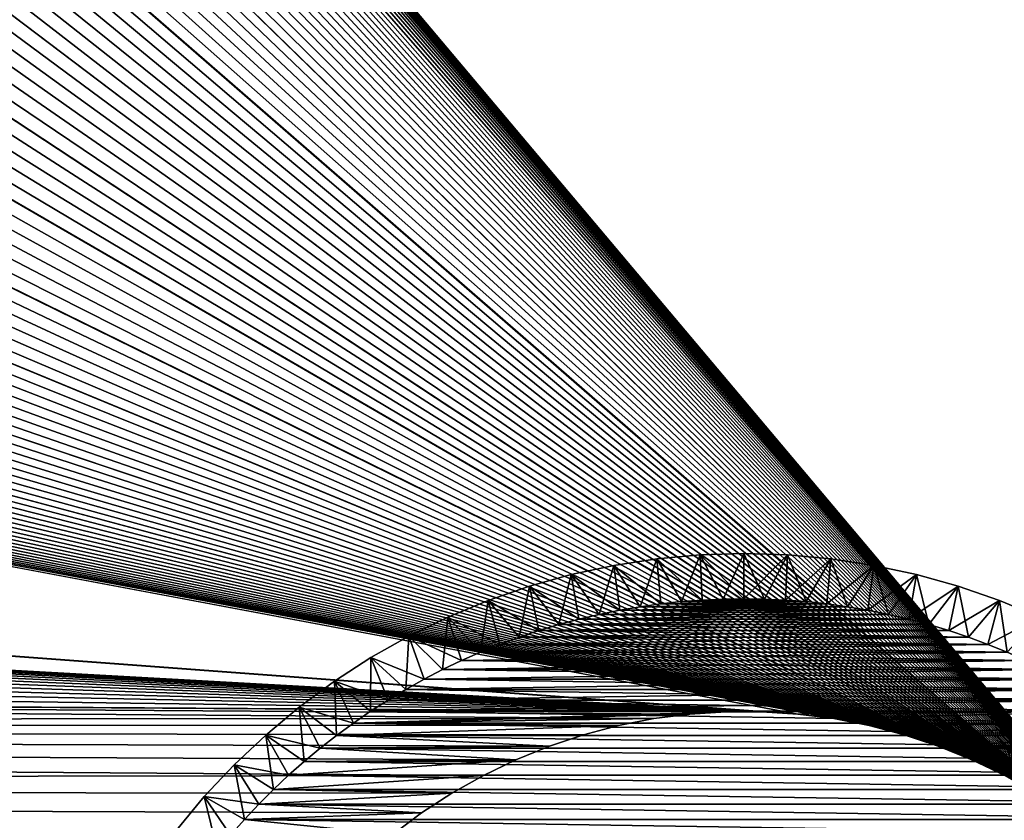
# Model space of a CAD drawing. Extents: x -260 to 260, y -882 to 882.
# Tile 217 of 234: x 184 to 206, y 610 to 628. Entities that reach past the tile are written whole.
import ezdxf

# ---------------------------------------------------------------- set-up
doc = ezdxf.new("R2010")
doc.units = 0
doc.header["$LTSCALE"] = 21.359881
for name, color, linetype in [('1', 7, 'CONTINUOUS'), ('11', 7, 'CONTINUOUS'), ('12', 7, 'CONTINUOUS'), ('13', 7, 'CONTINUOUS'), ('2', 7, 'CONTINUOUS'), ('5', 7, 'CONTINUOUS'), ('78', 7, 'CONTINUOUS'), ('80', 7, 'CONTINUOUS')]:
    doc.layers.add(name, color=color, linetype=linetype)

msp = doc.modelspace()

# ---------------------------------------------------------------- linework, layer by layer
at = {"layer": '1', "color": 7, "linetype": 'CONTINUOUS'}
for points in [[(253.525, 812.5), (-253.525, 0), (253.525, 0), (253.525, 812.5)], [(-253.525, 0), (253.525, 812.5), (116.582, 650.819), (-253.525, 0)]]:
    msp.add_3dface(points, dxfattribs=at)
at = {"layer": '11', "color": 7, "linetype": 'CONTINUOUS'}
for points in [[(197.699, 614.822, -20), (197.244, 614.745, -20), (202.301, 614.822, -20), (197.699, 614.822, -20)], [(202.301, 614.822, -20), (197.244, 614.745, -20), (202.756, 614.745, -20), (202.301, 614.822, -20)], [(198.157, 614.886, -20), (197.699, 614.822, -20), (201.843, 614.886, -20), (198.157, 614.886, -20)], [(201.843, 614.886, -20), (197.699, 614.822, -20), (202.301, 614.822, -20), (201.843, 614.886, -20)], [(198.616, 614.936, -20), (198.157, 614.886, -20), (201.384, 614.936, -20), (198.616, 614.936, -20)], [(201.384, 614.936, -20), (198.157, 614.886, -20), (201.843, 614.886, -20), (201.384, 614.936, -20)], [(199.077, 614.972, -20), (198.616, 614.936, -20), (200.923, 614.972, -20), (199.077, 614.972, -20)], [(200.923, 614.972, -20), (198.616, 614.936, -20), (201.384, 614.936, -20), (200.923, 614.972, -20)], [(199.538, 614.993, -20), (199.077, 614.972, -20), (200.462, 614.993, -20), (199.538, 614.993, -20)], [(200.462, 614.993, -20), (199.077, 614.972, -20), (200.923, 614.972, -20), (200.462, 614.993, -20)], [(200, 615, -20), (199.538, 614.993, -20), (200.462, 614.993, -20), (200, 615, -20)], [(196.791, 614.653, -20), (196.341, 614.547, -20), (203.209, 614.653, -20), (196.791, 614.653, -20)], [(203.209, 614.653, -20), (196.341, 614.547, -20), (203.659, 614.547, -20), (203.209, 614.653, -20)], [(197.244, 614.745, -20), (196.791, 614.653, -20), (202.756, 614.745, -20), (197.244, 614.745, -20)], [(202.756, 614.745, -20), (196.791, 614.653, -20), (203.209, 614.653, -20), (202.756, 614.745, -20)], [(195.895, 614.427, -20), (195.453, 614.294, -20), (204.105, 614.427, -20), (195.895, 614.427, -20)], [(204.105, 614.427, -20), (195.453, 614.294, -20), (204.547, 614.294, -20), (204.105, 614.427, -20)], [(196.341, 614.547, -20), (195.895, 614.427, -20), (203.659, 614.547, -20), (196.341, 614.547, -20)], [(203.659, 614.547, -20), (195.895, 614.427, -20), (204.105, 614.427, -20), (203.659, 614.547, -20)], [(195.015, 614.147, -20), (194.581, 613.987, -20), (204.985, 614.147, -20), (195.015, 614.147, -20)], [(204.985, 614.147, -20), (194.581, 613.987, -20), (205.419, 613.987, -20), (204.985, 614.147, -20)], [(195.453, 614.294, -20), (195.015, 614.147, -20), (204.547, 614.294, -20), (195.453, 614.294, -20)], [(204.547, 614.294, -20), (195.015, 614.147, -20), (204.985, 614.147, -20), (204.547, 614.294, -20)], [(194.581, 613.987, -20), (194.153, 613.814, -20), (205.419, 613.987, -20), (194.581, 613.987, -20)], [(205.419, 613.987, -20), (194.153, 613.814, -20), (205.847, 613.814, -20), (205.419, 613.987, -20)], [(194.153, 613.814, -20), (193.731, 613.627, -20), (205.847, 613.814, -20), (194.153, 613.814, -20)], [(205.847, 613.814, -20), (193.731, 613.627, -20), (206.269, 613.627, -20), (205.847, 613.814, -20)], [(193.731, 613.627, -20), (193.314, 613.427, -20), (206.269, 613.627, -20), (193.731, 613.627, -20)], [(206.269, 613.627, -20), (193.314, 613.427, -20), (206.686, 613.427, -20), (206.269, 613.627, -20)], [(193.314, 613.427, -20), (192.904, 613.215, -20), (206.686, 613.427, -20), (193.314, 613.427, -20)], [(206.686, 613.427, -20), (192.904, 613.215, -20), (207.096, 613.215, -20), (206.686, 613.427, -20)], [(192.904, 613.215, -20), (192.5, 612.99, -20), (207.096, 613.215, -20), (192.904, 613.215, -20)], [(207.096, 613.215, -20), (192.5, 612.99, -20), (207.5, 612.99, -20), (207.096, 613.215, -20)], [(192.5, 612.99, -20), (192.104, 612.753, -20), (207.5, 612.99, -20), (192.5, 612.99, -20)], [(207.5, 612.99, -20), (192.104, 612.753, -20), (207.896, 612.753, -20), (207.5, 612.99, -20)], [(192.104, 612.753, -20), (191.715, 612.504, -20), (207.896, 612.753, -20), (192.104, 612.753, -20)], [(207.896, 612.753, -20), (191.715, 612.504, -20), (208.285, 612.504, -20), (207.896, 612.753, -20)], [(191.333, 612.243, -20), (199.599, 612.494, -20), (191.715, 612.504, -20), (191.333, 612.243, -20)], [(198.8, 612.442, -20), (199.599, 612.494, -20), (191.333, 612.243, -20), (198.8, 612.442, -20)], [(198.005, 612.34, -20), (198.8, 612.442, -20), (191.333, 612.243, -20), (198.005, 612.34, -20)], [(208.285, 612.504, -20), (191.715, 612.504, -20), (200.401, 612.494, -20), (208.285, 612.504, -20)], [(199.599, 612.494, -20), (200.401, 612.494, -20), (191.715, 612.504, -20), (199.599, 612.494, -20)], [(200.401, 612.494, -20), (201.2, 612.442, -20), (208.285, 612.504, -20), (200.401, 612.494, -20)], [(201.2, 612.442, -20), (201.995, 612.34, -20), (208.285, 612.504, -20), (201.2, 612.442, -20)], [(208.285, 612.504, -20), (201.995, 612.34, -20), (208.667, 612.243, -20), (208.285, 612.504, -20)], [(190.96, 611.97, -20), (197.218, 612.187, -20), (191.333, 612.243, -20), (190.96, 611.97, -20)], [(196.443, 611.983, -20), (197.218, 612.187, -20), (190.96, 611.97, -20), (196.443, 611.983, -20)], [(197.218, 612.187, -20), (198.005, 612.34, -20), (191.333, 612.243, -20), (197.218, 612.187, -20)], [(201.995, 612.34, -20), (202.782, 612.187, -20), (208.667, 612.243, -20), (201.995, 612.34, -20)], [(202.782, 612.187, -20), (203.557, 611.983, -20), (208.667, 612.243, -20), (202.782, 612.187, -20)], [(208.667, 612.243, -20), (203.557, 611.983, -20), (209.04, 611.97, -20), (208.667, 612.243, -20)], [(190.596, 611.686, -20), (195.683, 611.731, -20), (190.96, 611.97, -20), (190.596, 611.686, -20)], [(195.683, 611.731, -20), (196.443, 611.983, -20), (190.96, 611.97, -20), (195.683, 611.731, -20)], [(203.557, 611.983, -20), (204.317, 611.731, -20), (209.04, 611.97, -20), (203.557, 611.983, -20)], [(209.04, 611.97, -20), (204.317, 611.731, -20), (209.404, 611.686, -20), (209.04, 611.97, -20)], [(194.94, 611.43, -20), (195.683, 611.731, -20), (190.596, 611.686, -20), (194.94, 611.43, -20)], [(204.317, 611.731, -20), (205.06, 611.43, -20), (209.404, 611.686, -20), (204.317, 611.731, -20)], [(190.241, 611.391, -20), (194.94, 611.43, -20), (190.596, 611.686, -20), (190.241, 611.391, -20)], [(209.404, 611.686, -20), (205.06, 611.43, -20), (209.759, 611.391, -20), (209.404, 611.686, -20)], [(194.218, 611.082, -20), (194.94, 611.43, -20), (189.895, 611.085, -20), (194.218, 611.082, -20)], [(189.895, 611.085, -20), (194.94, 611.43, -20), (190.241, 611.391, -20), (189.895, 611.085, -20)], [(205.06, 611.43, -20), (205.782, 611.083, -20), (209.759, 611.391, -20), (205.06, 611.43, -20)], [(189.558, 610.769, -20), (194.218, 611.082, -20), (189.895, 611.085, -20), (189.558, 610.769, -20)], [(193.52, 610.689, -20), (194.218, 611.082, -20), (189.558, 610.769, -20), (193.52, 610.689, -20)], [(189.231, 610.442, -20), (193.52, 610.689, -20), (189.558, 610.769, -20), (189.231, 610.442, -20)], [(192.848, 610.252, -20), (193.52, 610.689, -20), (189.231, 610.442, -20), (192.848, 610.252, -20)], [(188.915, 610.105, -20), (192.848, 610.252, -20), (189.231, 610.442, -20), (188.915, 610.105, -20)], [(192.206, 609.773, -20), (192.848, 610.252, -20), (188.915, 610.105, -20), (192.206, 609.773, -20)], [(188.609, 609.759, -20), (192.206, 609.773, -20), (188.915, 610.105, -20), (188.609, 609.759, -20)]]:
    msp.add_3dface(points, dxfattribs=at)
at = {"layer": '12', "color": 7, "linetype": 'CONTINUOUS'}
for points in [[(197.699, 614.822, -70), (202.756, 614.745, -70), (197.244, 614.745, -70), (197.699, 614.822, -70)], [(198.157, 614.886, -70), (202.301, 614.822, -70), (197.699, 614.822, -70), (198.157, 614.886, -70)], [(202.301, 614.822, -70), (202.756, 614.745, -70), (197.699, 614.822, -70), (202.301, 614.822, -70)], [(198.616, 614.936, -70), (201.843, 614.886, -70), (198.157, 614.886, -70), (198.616, 614.936, -70)], [(201.843, 614.886, -70), (202.301, 614.822, -70), (198.157, 614.886, -70), (201.843, 614.886, -70)], [(199.077, 614.972, -70), (201.384, 614.936, -70), (198.616, 614.936, -70), (199.077, 614.972, -70)], [(201.384, 614.936, -70), (201.843, 614.886, -70), (198.616, 614.936, -70), (201.384, 614.936, -70)], [(199.538, 614.993, -70), (200.923, 614.972, -70), (199.077, 614.972, -70), (199.538, 614.993, -70)], [(200.923, 614.972, -70), (201.384, 614.936, -70), (199.077, 614.972, -70), (200.923, 614.972, -70)], [(200, 615, -70), (200.462, 614.993, -70), (199.538, 614.993, -70), (200, 615, -70)], [(200.462, 614.993, -70), (200.923, 614.972, -70), (199.538, 614.993, -70), (200.462, 614.993, -70)], [(196.791, 614.653, -70), (203.659, 614.547, -70), (196.341, 614.547, -70), (196.791, 614.653, -70)], [(197.244, 614.745, -70), (203.209, 614.653, -70), (196.791, 614.653, -70), (197.244, 614.745, -70)], [(203.209, 614.653, -70), (203.659, 614.547, -70), (196.791, 614.653, -70), (203.209, 614.653, -70)], [(202.756, 614.745, -70), (203.209, 614.653, -70), (197.244, 614.745, -70), (202.756, 614.745, -70)], [(195.895, 614.427, -70), (204.547, 614.294, -70), (195.453, 614.294, -70), (195.895, 614.427, -70)], [(196.341, 614.547, -70), (204.105, 614.427, -70), (195.895, 614.427, -70), (196.341, 614.547, -70)], [(204.105, 614.427, -70), (204.547, 614.294, -70), (195.895, 614.427, -70), (204.105, 614.427, -70)], [(203.659, 614.547, -70), (204.105, 614.427, -70), (196.341, 614.547, -70), (203.659, 614.547, -70)], [(195.015, 614.147, -70), (205.419, 613.987, -70), (194.581, 613.987, -70), (195.015, 614.147, -70)], [(195.453, 614.294, -70), (204.985, 614.147, -70), (195.015, 614.147, -70), (195.453, 614.294, -70)], [(204.985, 614.147, -70), (205.419, 613.987, -70), (195.015, 614.147, -70), (204.985, 614.147, -70)], [(204.547, 614.294, -70), (204.985, 614.147, -70), (195.453, 614.294, -70), (204.547, 614.294, -70)], [(194.581, 613.987, -70), (205.847, 613.814, -70), (194.153, 613.814, -70), (194.581, 613.987, -70)], [(205.419, 613.987, -70), (205.847, 613.814, -70), (194.581, 613.987, -70), (205.419, 613.987, -70)], [(194.153, 613.814, -70), (206.269, 613.627, -70), (193.731, 613.627, -70), (194.153, 613.814, -70)], [(205.847, 613.814, -70), (206.269, 613.627, -70), (194.153, 613.814, -70), (205.847, 613.814, -70)], [(193.731, 613.627, -70), (206.686, 613.427, -70), (193.314, 613.427, -70), (193.731, 613.627, -70)], [(206.269, 613.627, -70), (206.686, 613.427, -70), (193.731, 613.627, -70), (206.269, 613.627, -70)], [(193.314, 613.427, -70), (207.096, 613.215, -70), (192.904, 613.215, -70), (193.314, 613.427, -70)], [(206.686, 613.427, -70), (207.096, 613.215, -70), (193.314, 613.427, -70), (206.686, 613.427, -70)], [(192.904, 613.215, -70), (207.5, 612.99, -70), (192.5, 612.99, -70), (192.904, 613.215, -70)], [(207.096, 613.215, -70), (207.5, 612.99, -70), (192.904, 613.215, -70), (207.096, 613.215, -70)], [(192.5, 612.99, -70), (207.896, 612.753, -70), (192.104, 612.753, -70), (192.5, 612.99, -70)], [(207.5, 612.99, -70), (207.896, 612.753, -70), (192.5, 612.99, -70), (207.5, 612.99, -70)], [(192.104, 612.753, -70), (208.285, 612.504, -70), (191.715, 612.504, -70), (192.104, 612.753, -70)], [(207.896, 612.753, -70), (208.285, 612.504, -70), (192.104, 612.753, -70), (207.896, 612.753, -70)], [(191.715, 612.504, -70), (208.667, 612.243, -70), (191.333, 612.243, -70), (191.715, 612.504, -70)], [(208.285, 612.504, -70), (208.667, 612.243, -70), (191.715, 612.504, -70), (208.285, 612.504, -70)], [(191.333, 612.243, -70), (209.04, 611.97, -70), (190.96, 611.97, -70), (191.333, 612.243, -70)], [(208.667, 612.243, -70), (209.04, 611.97, -70), (191.333, 612.243, -70), (208.667, 612.243, -70)], [(190.96, 611.97, -70), (209.404, 611.686, -70), (190.596, 611.686, -70), (190.96, 611.97, -70)], [(209.04, 611.97, -70), (209.404, 611.686, -70), (190.96, 611.97, -70), (209.04, 611.97, -70)], [(190.596, 611.686, -70), (209.759, 611.391, -70), (190.241, 611.391, -70), (190.596, 611.686, -70)], [(209.404, 611.686, -70), (209.759, 611.391, -70), (190.596, 611.686, -70), (209.404, 611.686, -70)], [(190.241, 611.391, -70), (210.105, 611.085, -70), (189.895, 611.085, -70), (190.241, 611.391, -70)], [(209.759, 611.391, -70), (210.105, 611.085, -70), (190.241, 611.391, -70), (209.759, 611.391, -70)], [(189.895, 611.085, -70), (210.442, 610.769, -70), (189.558, 610.769, -70), (189.895, 611.085, -70)], [(210.105, 611.085, -70), (210.442, 610.769, -70), (189.895, 611.085, -70), (210.105, 611.085, -70)], [(189.558, 610.769, -70), (210.769, 610.442, -70), (189.231, 610.442, -70), (189.558, 610.769, -70)], [(210.442, 610.769, -70), (210.769, 610.442, -70), (189.558, 610.769, -70), (210.442, 610.769, -70)], [(189.231, 610.442, -70), (211.085, 610.105, -70), (188.915, 610.105, -70), (189.231, 610.442, -70)], [(210.769, 610.442, -70), (211.085, 610.105, -70), (189.231, 610.442, -70), (210.769, 610.442, -70)], [(188.915, 610.105, -70), (211.391, 609.759, -70), (188.609, 609.759, -70), (188.915, 610.105, -70)], [(211.085, 610.105, -70), (211.391, 609.759, -70), (188.915, 610.105, -70), (211.085, 610.105, -70)]]:
    msp.add_3dface(points, dxfattribs=at)
at = {"layer": '13', "color": 7, "linetype": 'CONTINUOUS'}
for points in [[(197.116, 615.738, -21), (198.071, 615.883, -21), (197.116, 615.738, -69), (197.116, 615.738, -21)], [(197.116, 615.738, -69), (198.071, 615.883, -21), (198.071, 615.883, -69), (197.116, 615.738, -69)], [(198.071, 615.883, -21), (199.034, 615.971, -21), (198.071, 615.883, -69), (198.071, 615.883, -21)], [(198.071, 615.883, -69), (199.034, 615.971, -21), (199.034, 615.971, -69), (198.071, 615.883, -69)], [(199.034, 615.971, -21), (200, 616, -21), (199.034, 615.971, -69), (199.034, 615.971, -21)], [(199.034, 615.971, -69), (200, 616, -21), (200, 616, -69), (199.034, 615.971, -69)], [(200, 616, -21), (200.966, 615.971, -21), (200, 616, -69), (200, 616, -21)], [(200, 616, -69), (200.966, 615.971, -21), (200.966, 615.971, -69), (200, 616, -69)], [(200.966, 615.971, -21), (201.929, 615.883, -21), (200.966, 615.971, -69), (200.966, 615.971, -21)], [(200.966, 615.971, -69), (201.929, 615.883, -21), (201.929, 615.883, -69), (200.966, 615.971, -69)], [(201.929, 615.883, -21), (202.884, 615.738, -21), (201.929, 615.883, -69), (201.929, 615.883, -21)], [(201.929, 615.883, -69), (202.884, 615.738, -21), (202.884, 615.738, -69), (201.929, 615.883, -69)], [(196.171, 615.535, -21), (197.116, 615.738, -21), (196.171, 615.535, -69), (196.171, 615.535, -21)], [(196.171, 615.535, -69), (197.116, 615.738, -21), (197.116, 615.738, -69), (196.171, 615.535, -69)], [(202.884, 615.738, -21), (203.829, 615.535, -21), (202.884, 615.738, -69), (202.884, 615.738, -21)], [(202.884, 615.738, -69), (203.829, 615.535, -21), (203.829, 615.535, -69), (202.884, 615.738, -69)], [(195.24, 615.276, -21), (196.171, 615.535, -21), (195.24, 615.276, -69), (195.24, 615.276, -21)], [(195.24, 615.276, -69), (196.171, 615.535, -21), (196.171, 615.535, -69), (195.24, 615.276, -69)], [(203.829, 615.535, -21), (204.76, 615.276, -21), (203.829, 615.535, -69), (203.829, 615.535, -21)], [(203.829, 615.535, -69), (204.76, 615.276, -21), (204.76, 615.276, -69), (203.829, 615.535, -69)], [(194.326, 614.96, -21), (195.24, 615.276, -21), (194.326, 614.96, -69), (194.326, 614.96, -21)], [(194.326, 614.96, -69), (195.24, 615.276, -21), (195.24, 615.276, -69), (194.326, 614.96, -69)], [(204.76, 615.276, -21), (205.674, 614.96, -21), (204.76, 615.276, -69), (204.76, 615.276, -21)], [(204.76, 615.276, -69), (205.674, 614.96, -21), (205.674, 614.96, -69), (204.76, 615.276, -69)], [(193.433, 614.59, -21), (194.326, 614.96, -21), (193.433, 614.59, -69), (193.433, 614.59, -21)], [(193.433, 614.59, -69), (194.326, 614.96, -21), (194.326, 614.96, -69), (193.433, 614.59, -69)], [(205.674, 614.96, -21), (206.567, 614.59, -21), (205.674, 614.96, -69), (205.674, 614.96, -21)], [(205.674, 614.96, -69), (206.567, 614.59, -21), (206.567, 614.59, -69), (205.674, 614.96, -69)], [(192.564, 614.167, -21), (193.433, 614.59, -21), (192.564, 614.167, -69), (192.564, 614.167, -21)], [(192.564, 614.167, -69), (193.433, 614.59, -21), (193.433, 614.59, -69), (192.564, 614.167, -69)], [(191.723, 613.693, -21), (192.564, 614.167, -21), (191.723, 613.693, -69), (191.723, 613.693, -21)], [(191.723, 613.693, -69), (192.564, 614.167, -21), (192.564, 614.167, -69), (191.723, 613.693, -69)], [(190.911, 613.168, -21), (191.723, 613.693, -21), (190.911, 613.168, -69), (190.911, 613.168, -21)], [(190.911, 613.168, -69), (191.723, 613.693, -21), (191.723, 613.693, -69), (190.911, 613.168, -69)], [(190.132, 612.595, -21), (190.911, 613.168, -21), (190.132, 612.595, -69), (190.132, 612.595, -21)], [(190.132, 612.595, -69), (190.911, 613.168, -21), (190.911, 613.168, -69), (190.132, 612.595, -69)], [(189.39, 611.976, -21), (190.132, 612.595, -21), (189.39, 611.976, -69), (189.39, 611.976, -21)], [(189.39, 611.976, -69), (190.132, 612.595, -21), (190.132, 612.595, -69), (189.39, 611.976, -69)], [(188.686, 611.314, -21), (189.39, 611.976, -21), (188.686, 611.314, -69), (188.686, 611.314, -21)], [(188.686, 611.314, -69), (189.39, 611.976, -21), (189.39, 611.976, -69), (188.686, 611.314, -69)], [(188.024, 610.61, -21), (188.686, 611.314, -21), (188.024, 610.61, -69), (188.024, 610.61, -21)], [(188.024, 610.61, -69), (188.686, 611.314, -21), (188.686, 611.314, -69), (188.024, 610.61, -69)], [(187.405, 609.868, -21), (188.024, 610.61, -21), (187.405, 609.868, -69), (187.405, 609.868, -21)], [(187.405, 609.868, -69), (188.024, 610.61, -21), (188.024, 610.61, -69), (187.405, 609.868, -69)]]:
    msp.add_3dface(points, dxfattribs=at)
at = {"layer": '2', "color": 7, "linetype": 'CONTINUOUS'}
for points in [[(111.799, 724.066, -9), (260.487, 812.5, -9), (209.518, 608.103, -9), (111.799, 724.066, -9)], [(112.553, 723.142, -9), (111.799, 724.066, -9), (209.518, 608.103, -9), (112.553, 723.142, -9)], [(113.286, 722.201, -9), (112.553, 723.142, -9), (209.518, 608.103, -9), (113.286, 722.201, -9)], [(113.997, 721.245, -9), (113.286, 722.201, -9), (209.518, 608.103, -9), (113.997, 721.245, -9)], [(114.687, 720.272, -9), (113.997, 721.245, -9), (209.518, 608.103, -9), (114.687, 720.272, -9)], [(115.356, 719.284, -9), (114.687, 720.272, -9), (209.518, 608.103, -9), (115.356, 719.284, -9)], [(116.001, 718.281, -9), (115.356, 719.284, -9), (209.518, 608.103, -9), (116.001, 718.281, -9)], [(116.625, 717.264, -9), (116.001, 718.281, -9), (209.518, 608.103, -9), (116.625, 717.264, -9)], [(117.225, 716.234, -9), (116.625, 717.264, -9), (209.518, 608.103, -9), (117.225, 716.234, -9)], [(117.802, 715.19, -9), (117.225, 716.234, -9), (209.518, 608.103, -9), (117.802, 715.19, -9)], [(118.355, 714.134, -9), (117.802, 715.19, -9), (209.518, 608.103, -9), (118.355, 714.134, -9)], [(118.884, 713.065, -9), (118.355, 714.134, -9), (209.518, 608.103, -9), (118.884, 713.065, -9)], [(119.39, 711.985, -9), (118.884, 713.065, -9), (209.518, 608.103, -9), (119.39, 711.985, -9)], [(119.871, 710.893, -9), (119.39, 711.985, -9), (209.518, 608.103, -9), (119.871, 710.893, -9)], [(120.327, 709.792, -9), (119.871, 710.893, -9), (209.518, 608.103, -9), (120.327, 709.792, -9)], [(120.759, 708.68, -9), (120.327, 709.792, -9), (209.518, 608.103, -9), (120.759, 708.68, -9)], [(121.165, 707.559, -9), (120.759, 708.68, -9), (209.518, 608.103, -9), (121.165, 707.559, -9)], [(121.547, 706.429, -9), (121.165, 707.559, -9), (209.518, 608.103, -9), (121.547, 706.429, -9)], [(121.902, 705.29, -9), (121.547, 706.429, -9), (209.518, 608.103, -9), (121.902, 705.29, -9)], [(122.232, 704.144, -9), (121.902, 705.29, -9), (208.979, 608.696, -9), (122.232, 704.144, -9)], [(208.979, 608.696, -9), (121.902, 705.29, -9), (209.518, 608.103, -9), (208.979, 608.696, -9)], [(122.537, 702.991, -9), (122.232, 704.144, -9), (208.979, 608.696, -9), (122.537, 702.991, -9)], [(122.815, 701.832, -9), (122.537, 702.991, -9), (208.979, 608.696, -9), (122.815, 701.832, -9)], [(123.068, 700.666, -9), (122.815, 701.832, -9), (208.979, 608.696, -9), (123.068, 700.666, -9)], [(123.294, 699.495, -9), (123.068, 700.666, -9), (208.979, 608.696, -9), (123.294, 699.495, -9)], [(123.493, 698.319, -9), (123.294, 699.495, -9), (208.979, 608.696, -9), (123.493, 698.319, -9)], [(123.667, 697.139, -9), (123.493, 698.319, -9), (208.979, 608.696, -9), (123.667, 697.139, -9)], [(123.814, 695.956, -9), (123.667, 697.139, -9), (208.979, 608.696, -9), (123.814, 695.956, -9)], [(123.934, 694.769, -9), (123.814, 695.956, -9), (208.979, 608.696, -9), (123.934, 694.769, -9)], [(124.027, 693.58, -9), (123.934, 694.769, -9), (208.979, 608.696, -9), (124.027, 693.58, -9)], [(124.094, 692.389, -9), (124.027, 693.58, -9), (208.979, 608.696, -9), (124.094, 692.389, -9)], [(124.134, 691.198, -9), (124.094, 692.389, -9), (208.979, 608.696, -9), (124.134, 691.198, -9)], [(124.148, 690.005, -9), (124.134, 691.198, -9), (208.404, 609.253, -9), (124.148, 690.005, -9)], [(208.404, 609.253, -9), (124.134, 691.198, -9), (208.979, 608.696, -9), (208.404, 609.253, -9)], [(124.134, 688.812, -9), (124.148, 690.005, -9), (208.404, 609.253, -9), (124.134, 688.812, -9)], [(124.094, 687.621, -9), (124.134, 688.812, -9), (208.404, 609.253, -9), (124.094, 687.621, -9)], [(124.027, 686.43, -9), (124.094, 687.621, -9), (208.404, 609.253, -9), (124.027, 686.43, -9)], [(123.934, 685.241, -9), (124.027, 686.43, -9), (208.404, 609.253, -9), (123.934, 685.241, -9)], [(123.814, 684.054, -9), (123.934, 685.241, -9), (208.404, 609.253, -9), (123.814, 684.054, -9)], [(123.667, 682.871, -9), (123.814, 684.054, -9), (208.404, 609.253, -9), (123.667, 682.871, -9)], [(123.493, 681.691, -9), (123.667, 682.871, -9), (207.794, 609.773, -9), (123.493, 681.691, -9)], [(208.404, 609.253, -9), (207.794, 609.773, -9), (123.667, 682.871, -9), (208.404, 609.253, -9)], [(123.294, 680.515, -9), (123.493, 681.691, -9), (207.794, 609.773, -9), (123.294, 680.515, -9)], [(123.068, 679.344, -9), (123.294, 680.515, -9), (207.794, 609.773, -9), (123.068, 679.344, -9)], [(122.815, 678.178, -9), (123.068, 679.344, -9), (207.794, 609.773, -9), (122.815, 678.178, -9)], [(122.537, 677.019, -9), (122.815, 678.178, -9), (207.794, 609.773, -9), (122.537, 677.019, -9)], [(122.232, 675.866, -9), (122.537, 677.019, -9), (207.794, 609.773, -9), (122.232, 675.866, -9)], [(121.902, 674.72, -9), (122.232, 675.866, -9), (207.794, 609.773, -9), (121.902, 674.72, -9)], [(121.547, 673.581, -9), (121.902, 674.72, -9), (207.152, 610.252, -9), (121.547, 673.581, -9)], [(207.152, 610.252, -9), (121.902, 674.72, -9), (207.794, 609.773, -9), (207.152, 610.252, -9)], [(121.165, 672.451, -9), (121.547, 673.581, -9), (207.152, 610.252, -9), (121.165, 672.451, -9)], [(120.759, 671.33, -9), (121.165, 672.451, -9), (207.152, 610.252, -9), (120.759, 671.33, -9)], [(120.327, 670.218, -9), (120.759, 671.33, -9), (207.152, 610.252, -9), (120.327, 670.218, -9)], [(119.871, 669.117, -9), (120.327, 670.218, -9), (207.152, 610.252, -9), (119.871, 669.117, -9)], [(119.39, 668.025, -9), (119.871, 669.117, -9), (207.152, 610.252, -9), (119.39, 668.025, -9)], [(118.885, 666.945, -9), (119.39, 668.025, -9), (206.48, 610.689, -9), (118.885, 666.945, -9)], [(206.48, 610.689, -9), (119.39, 668.025, -9), (207.152, 610.252, -9), (206.48, 610.689, -9)], [(118.355, 665.876, -9), (118.885, 666.945, -9), (206.48, 610.689, -9), (118.355, 665.876, -9)], [(117.802, 664.82, -9), (118.355, 665.876, -9), (206.48, 610.689, -9), (117.802, 664.82, -9)], [(117.225, 663.776, -9), (117.802, 664.82, -9), (206.48, 610.689, -9), (117.225, 663.776, -9)], [(116.625, 662.745, -9), (117.225, 663.776, -9), (206.48, 610.689, -9), (116.625, 662.745, -9)], [(116.001, 661.728, -9), (116.625, 662.745, -9), (205.782, 611.083, -9), (116.001, 661.728, -9)], [(206.48, 610.689, -9), (205.782, 611.083, -9), (116.625, 662.745, -9), (206.48, 610.689, -9)], [(115.356, 660.726, -9), (116.001, 661.728, -9), (205.782, 611.083, -9), (115.356, 660.726, -9)], [(114.688, 659.738, -9), (115.356, 660.726, -9), (205.782, 611.083, -9), (114.688, 659.738, -9)], [(113.997, 658.765, -9), (114.688, 659.738, -9), (205.782, 611.083, -9), (113.997, 658.765, -9)], [(113.286, 657.809, -9), (113.997, 658.765, -9), (205.782, 611.083, -9), (113.286, 657.809, -9)], [(112.553, 656.868, -9), (113.286, 657.809, -9), (205.782, 611.083, -9), (112.553, 656.868, -9)], [(111.799, 655.944, -9), (112.553, 656.868, -9), (205.06, 611.43, -9), (111.799, 655.944, -9)], [(205.06, 611.43, -9), (112.553, 656.868, -9), (205.782, 611.083, -9), (205.06, 611.43, -9)], [(111.024, 655.037, -9), (111.799, 655.944, -9), (205.06, 611.43, -9), (111.024, 655.037, -9)], [(110.229, 654.148, -9), (111.024, 655.037, -9), (205.06, 611.43, -9), (110.229, 654.148, -9)], [(109.415, 653.277, -9), (110.229, 654.148, -9), (205.06, 611.43, -9), (109.415, 653.277, -9)], [(108.581, 652.424, -9), (109.415, 653.277, -9), (205.06, 611.43, -9), (108.581, 652.424, -9)], [(107.728, 651.59, -9), (108.581, 652.424, -9), (205.06, 611.43, -9), (107.728, 651.59, -9)], [(106.857, 650.776, -9), (107.728, 651.59, -9), (204.317, 611.731, -9), (106.857, 650.776, -9)], [(204.317, 611.731, -9), (107.728, 651.59, -9), (205.06, 611.43, -9), (204.317, 611.731, -9)], [(105.968, 649.981, -9), (106.857, 650.776, -9), (204.317, 611.731, -9), (105.968, 649.981, -9)], [(105.061, 649.206, -9), (105.968, 649.981, -9), (204.317, 611.731, -9), (105.061, 649.206, -9)], [(104.137, 648.452, -9), (105.061, 649.206, -9), (204.317, 611.731, -9), (104.137, 648.452, -9)], [(103.196, 647.719, -9), (104.137, 648.452, -9), (204.317, 611.731, -9), (103.196, 647.719, -9)], [(102.239, 647.007, -9), (103.196, 647.719, -9), (204.317, 611.731, -9), (102.239, 647.007, -9)], [(101.267, 646.317, -9), (102.239, 647.007, -9), (204.317, 611.731, -9), (101.267, 646.317, -9)], [(100.279, 645.649, -9), (101.267, 646.317, -9), (203.557, 611.983, -9), (100.279, 645.649, -9)], [(203.557, 611.983, -9), (101.267, 646.317, -9), (204.317, 611.731, -9), (203.557, 611.983, -9)], [(99.276, 645.003, -9), (100.279, 645.649, -9), (203.557, 611.983, -9), (99.276, 645.003, -9)], [(98.259, 644.38, -9), (99.276, 645.003, -9), (203.557, 611.983, -9), (98.259, 644.38, -9)], [(97.229, 643.78, -9), (98.259, 644.38, -9), (203.557, 611.983, -9), (97.229, 643.78, -9)], [(96.185, 643.203, -9), (97.229, 643.78, -9), (203.557, 611.983, -9), (96.185, 643.203, -9)], [(95.129, 642.65, -9), (96.185, 643.203, -9), (203.557, 611.983, -9), (95.129, 642.65, -9)], [(94.06, 642.121, -9), (95.129, 642.65, -9), (203.557, 611.983, -9), (94.06, 642.121, -9)], [(92.98, 641.615, -9), (94.06, 642.121, -9), (203.557, 611.983, -9), (92.98, 641.615, -9)], [(91.888, 641.134, -9), (92.98, 641.615, -9), (202.782, 612.187, -9), (91.888, 641.134, -9)], [(202.782, 612.187, -9), (92.98, 641.615, -9), (203.557, 611.983, -9), (202.782, 612.187, -9)], [(90.786, 640.678, -9), (91.888, 641.134, -9), (202.782, 612.187, -9), (90.786, 640.678, -9)], [(89.675, 640.246, -9), (90.786, 640.678, -9), (202.782, 612.187, -9), (89.675, 640.246, -9)], [(88.553, 639.84, -9), (89.675, 640.246, -9), (202.782, 612.187, -9), (88.553, 639.84, -9)], [(87.423, 639.458, -9), (88.553, 639.84, -9), (202.782, 612.187, -9), (87.423, 639.458, -9)], [(86.285, 639.103, -9), (87.423, 639.458, -9), (202.782, 612.187, -9), (86.285, 639.103, -9)], [(85.139, 638.772, -9), (86.285, 639.103, -9), (202.782, 612.187, -9), (85.139, 638.772, -9)], [(83.986, 638.468, -9), (85.139, 638.772, -9), (202.782, 612.187, -9), (83.986, 638.468, -9)], [(82.826, 638.19, -9), (83.986, 638.468, -9), (202.782, 612.187, -9), (82.826, 638.19, -9)], [(81.661, 637.937, -9), (82.826, 638.19, -9), (202.782, 612.187, -9), (81.661, 637.937, -9)], [(80.49, 637.711, -9), (81.661, 637.937, -9), (202.782, 612.187, -9), (80.49, 637.711, -9)], [(79.314, 637.512, -9), (80.49, 637.711, -9), (202.782, 612.187, -9), (79.314, 637.512, -9)], [(76.951, 637.191, -9), (78.134, 637.338, -9), (202.782, 612.187, -9), (76.951, 637.191, -9)], [(78.134, 637.338, -9), (79.314, 637.512, -9), (202.782, 612.187, -9), (78.134, 637.338, -9)], [(75.764, 637.071, -9), (76.951, 637.191, -9), (201.995, 612.34, -9), (75.764, 637.071, -9)], [(202.782, 612.187, -9), (201.995, 612.34, -9), (76.951, 637.191, -9), (202.782, 612.187, -9)], [(71, 636.857, -9), (72.193, 636.871, -9), (201.995, 612.34, -9), (71, 636.857, -9)], [(72.193, 636.871, -9), (73.384, 636.911, -9), (201.995, 612.34, -9), (72.193, 636.871, -9)], [(73.384, 636.911, -9), (74.575, 636.978, -9), (201.995, 612.34, -9), (73.384, 636.911, -9)], [(74.575, 636.978, -9), (75.764, 637.071, -9), (201.995, 612.34, -9), (74.575, 636.978, -9)], [(-129, 636.857, -9), (71, 636.857, -9), (201.2, 612.442, -9), (-129, 636.857, -9)], [(200.401, 612.494, -9), (-129, 636.857, -9), (201.2, 612.442, -9), (200.401, 612.494, -9)], [(-129, 636.857, -9), (200.401, 612.494, -9), (3.127, 623.39, -9), (-129, 636.857, -9)], [(201.2, 612.442, -9), (71, 636.857, -9), (201.995, 612.34, -9), (201.2, 612.442, -9)], [(3.127, 623.39, -9), (200.401, 612.494, -9), (5.204, 623.195, -9), (3.127, 623.39, -9)], [(5.204, 623.195, -9), (200.401, 612.494, -9), (7.27, 622.902, -9), (5.204, 623.195, -9)], [(7.27, 622.902, -9), (200.401, 612.494, -9), (9.32, 622.513, -9), (7.27, 622.902, -9)], [(9.32, 622.513, -9), (200.401, 612.494, -9), (11.35, 622.028, -9), (9.32, 622.513, -9)], [(11.35, 622.028, -9), (200.401, 612.494, -9), (13.354, 621.449, -9), (11.35, 622.028, -9)], [(13.354, 621.449, -9), (200.401, 612.494, -9), (15.329, 620.777, -9), (13.354, 621.449, -9)], [(15.329, 620.777, -9), (200.401, 612.494, -9), (17.27, 620.012, -9), (15.329, 620.777, -9)], [(17.27, 620.012, -9), (200.401, 612.494, -9), (19.173, 619.158, -9), (17.27, 620.012, -9)], [(19.173, 619.158, -9), (200.401, 612.494, -9), (21.035, 618.215, -9), (19.173, 619.158, -9)], [(21.035, 618.215, -9), (200.401, 612.494, -9), (22.85, 617.186, -9), (21.035, 618.215, -9)], [(22.85, 617.186, -9), (200.401, 612.494, -9), (24.614, 616.073, -9), (22.85, 617.186, -9)], [(24.614, 616.073, -9), (200.401, 612.494, -9), (26.325, 614.878, -9), (24.614, 616.073, -9)], [(26.325, 614.878, -9), (200.401, 612.494, -9), (27.978, 613.605, -9), (26.325, 614.878, -9)], [(198.8, 612.442, -9), (198.005, 612.34, -9), (27.978, 613.605, -9), (198.8, 612.442, -9)], [(27.978, 613.605, -9), (198.005, 612.34, -9), (29.569, 612.255, -9), (27.978, 613.605, -9)], [(199.599, 612.494, -9), (198.8, 612.442, -9), (27.978, 613.605, -9), (199.599, 612.494, -9)], [(200.401, 612.494, -9), (199.599, 612.494, -9), (27.978, 613.605, -9), (200.401, 612.494, -9)], [(198.005, 612.34, -9), (197.218, 612.187, -9), (29.569, 612.255, -9), (198.005, 612.34, -9)], [(194.94, 611.43, -9), (194.218, 611.082, -9), (29.569, 612.255, -9), (194.94, 611.43, -9)], [(29.569, 612.255, -9), (194.218, 611.082, -9), (31.095, 610.833, -9), (29.569, 612.255, -9)], [(195.683, 611.731, -9), (194.94, 611.43, -9), (29.569, 612.255, -9), (195.683, 611.731, -9)], [(196.443, 611.983, -9), (195.683, 611.731, -9), (29.569, 612.255, -9), (196.443, 611.983, -9)], [(197.218, 612.187, -9), (196.443, 611.983, -9), (29.569, 612.255, -9), (197.218, 612.187, -9)], [(194.218, 611.082, -9), (193.52, 610.689, -9), (31.095, 610.833, -9), (194.218, 611.082, -9)], [(192.848, 610.252, -9), (192.206, 609.773, -9), (31.095, 610.833, -9), (192.848, 610.252, -9)], [(31.095, 610.833, -9), (192.206, 609.773, -9), (32.553, 609.34, -9), (31.095, 610.833, -9)], [(193.52, 610.689, -9), (192.848, 610.252, -9), (31.095, 610.833, -9), (193.52, 610.689, -9)]]:
    msp.add_3dface(points, dxfattribs=at)
at = {"layer": '5', "color": 7, "linetype": 'CONTINUOUS'}
for points in [[(198.005, 612.34, -9), (198.8, 612.442, -9), (198.005, 612.34, -20), (198.005, 612.34, -9)], [(198.005, 612.34, -20), (198.8, 612.442, -9), (198.8, 612.442, -20), (198.005, 612.34, -20)], [(198.8, 612.442, -9), (199.599, 612.494, -9), (198.8, 612.442, -20), (198.8, 612.442, -9)], [(198.8, 612.442, -20), (199.599, 612.494, -9), (199.599, 612.494, -20), (198.8, 612.442, -20)], [(199.599, 612.494, -9), (200.401, 612.494, -9), (199.599, 612.494, -20), (199.599, 612.494, -9)], [(199.599, 612.494, -20), (200.401, 612.494, -9), (200.401, 612.494, -20), (199.599, 612.494, -20)], [(200.401, 612.494, -9), (201.2, 612.442, -9), (200.401, 612.494, -20), (200.401, 612.494, -9)], [(200.401, 612.494, -20), (201.2, 612.442, -9), (201.2, 612.442, -20), (200.401, 612.494, -20)], [(201.2, 612.442, -9), (201.995, 612.34, -9), (201.2, 612.442, -20), (201.2, 612.442, -9)], [(201.2, 612.442, -20), (201.995, 612.34, -9), (201.995, 612.34, -20), (201.2, 612.442, -20)], [(196.443, 611.983, -9), (197.218, 612.187, -9), (196.443, 611.983, -20), (196.443, 611.983, -9)], [(196.443, 611.983, -20), (197.218, 612.187, -9), (197.218, 612.187, -20), (196.443, 611.983, -20)], [(197.218, 612.187, -9), (198.005, 612.34, -9), (197.218, 612.187, -20), (197.218, 612.187, -9)], [(197.218, 612.187, -20), (198.005, 612.34, -9), (198.005, 612.34, -20), (197.218, 612.187, -20)], [(201.995, 612.34, -9), (202.782, 612.187, -9), (201.995, 612.34, -20), (201.995, 612.34, -9)], [(201.995, 612.34, -20), (202.782, 612.187, -9), (202.782, 612.187, -20), (201.995, 612.34, -20)], [(202.782, 612.187, -9), (203.557, 611.983, -9), (202.782, 612.187, -20), (202.782, 612.187, -9)], [(202.782, 612.187, -20), (203.557, 611.983, -9), (203.557, 611.983, -20), (202.782, 612.187, -20)], [(195.683, 611.731, -9), (196.443, 611.983, -9), (195.683, 611.731, -20), (195.683, 611.731, -9)], [(195.683, 611.731, -20), (196.443, 611.983, -9), (196.443, 611.983, -20), (195.683, 611.731, -20)], [(203.557, 611.983, -9), (204.317, 611.731, -9), (203.557, 611.983, -20), (203.557, 611.983, -9)], [(203.557, 611.983, -20), (204.317, 611.731, -9), (204.317, 611.731, -20), (203.557, 611.983, -20)], [(194.94, 611.43, -9), (195.683, 611.731, -9), (194.94, 611.43, -20), (194.94, 611.43, -9)], [(194.94, 611.43, -20), (195.683, 611.731, -9), (195.683, 611.731, -20), (194.94, 611.43, -20)], [(204.317, 611.731, -9), (205.06, 611.43, -9), (204.317, 611.731, -20), (204.317, 611.731, -9)], [(204.317, 611.731, -20), (205.06, 611.43, -9), (205.06, 611.43, -20), (204.317, 611.731, -20)], [(194.218, 611.082, -9), (194.94, 611.43, -9), (194.218, 611.082, -20), (194.218, 611.082, -9)], [(194.218, 611.082, -20), (194.94, 611.43, -9), (194.94, 611.43, -20), (194.218, 611.082, -20)], [(205.06, 611.43, -9), (205.782, 611.083, -9), (205.06, 611.43, -20), (205.06, 611.43, -9)], [(205.06, 611.43, -20), (205.782, 611.083, -9), (205.782, 611.083, -20), (205.06, 611.43, -20)], [(193.52, 610.689, -9), (194.218, 611.082, -9), (193.52, 610.689, -20), (193.52, 610.689, -9)], [(193.52, 610.689, -20), (194.218, 611.082, -9), (194.218, 611.082, -20), (193.52, 610.689, -20)], [(205.782, 611.083, -9), (206.48, 610.689, -9), (205.782, 611.083, -20), (205.782, 611.083, -9)], [(192.848, 610.252, -9), (193.52, 610.689, -9), (192.848, 610.252, -20), (192.848, 610.252, -9)], [(192.848, 610.252, -20), (193.52, 610.689, -9), (193.52, 610.689, -20), (192.848, 610.252, -20)], [(192.206, 609.773, -9), (192.848, 610.252, -9), (192.206, 609.773, -20), (192.206, 609.773, -9)], [(192.206, 609.773, -20), (192.848, 610.252, -9), (192.848, 610.252, -20), (192.206, 609.773, -20)]]:
    msp.add_3dface(points, dxfattribs=at)
at = {"layer": '78', "color": 7, "linetype": 'CONTINUOUS'}
for points in [[(198.157, 614.886, -20), (198.071, 615.883, -21), (197.116, 615.738, -21), (198.157, 614.886, -20)], [(199.077, 614.972, -20), (199.034, 615.971, -21), (198.071, 615.883, -21), (199.077, 614.972, -20)], [(198.157, 614.886, -20), (198.616, 614.936, -20), (198.071, 615.883, -21), (198.157, 614.886, -20)], [(198.616, 614.936, -20), (199.077, 614.972, -20), (198.071, 615.883, -21), (198.616, 614.936, -20)], [(200, 615, -20), (200, 616, -21), (199.034, 615.971, -21), (200, 615, -20)], [(199.077, 614.972, -20), (199.538, 614.993, -20), (199.034, 615.971, -21), (199.077, 614.972, -20)], [(199.538, 614.993, -20), (200, 615, -20), (199.034, 615.971, -21), (199.538, 614.993, -20)], [(200, 615, -20), (200.462, 614.993, -20), (200, 616, -21), (200, 615, -20)], [(200.462, 614.993, -20), (200.966, 615.971, -21), (200, 616, -21), (200.462, 614.993, -20)], [(200.462, 614.993, -20), (200.923, 614.972, -20), (200.966, 615.971, -21), (200.462, 614.993, -20)], [(200.923, 614.972, -20), (201.384, 614.936, -20), (200.966, 615.971, -21), (200.923, 614.972, -20)], [(201.384, 614.936, -20), (201.929, 615.883, -21), (200.966, 615.971, -21), (201.384, 614.936, -20)], [(201.384, 614.936, -20), (201.843, 614.886, -20), (201.929, 615.883, -21), (201.384, 614.936, -20)], [(201.843, 614.886, -20), (202.301, 614.822, -20), (201.929, 615.883, -21), (201.843, 614.886, -20)], [(202.301, 614.822, -20), (202.884, 615.738, -21), (201.929, 615.883, -21), (202.301, 614.822, -20)], [(197.244, 614.745, -20), (197.116, 615.738, -21), (196.171, 615.535, -21), (197.244, 614.745, -20)], [(197.244, 614.745, -20), (197.699, 614.822, -20), (197.116, 615.738, -21), (197.244, 614.745, -20)], [(197.699, 614.822, -20), (198.157, 614.886, -20), (197.116, 615.738, -21), (197.699, 614.822, -20)], [(202.301, 614.822, -20), (202.756, 614.745, -20), (202.884, 615.738, -21), (202.301, 614.822, -20)], [(202.756, 614.745, -20), (203.209, 614.653, -20), (202.884, 615.738, -21), (202.756, 614.745, -20)], [(203.209, 614.653, -20), (203.829, 615.535, -21), (202.884, 615.738, -21), (203.209, 614.653, -20)], [(196.341, 614.547, -20), (196.171, 615.535, -21), (195.24, 615.276, -21), (196.341, 614.547, -20)], [(196.341, 614.547, -20), (196.791, 614.653, -20), (196.171, 615.535, -21), (196.341, 614.547, -20)], [(196.791, 614.653, -20), (197.244, 614.745, -20), (196.171, 615.535, -21), (196.791, 614.653, -20)], [(203.209, 614.653, -20), (203.659, 614.547, -20), (203.829, 615.535, -21), (203.209, 614.653, -20)], [(203.659, 614.547, -20), (204.105, 614.427, -20), (203.829, 615.535, -21), (203.659, 614.547, -20)], [(204.105, 614.427, -20), (204.76, 615.276, -21), (203.829, 615.535, -21), (204.105, 614.427, -20)], [(195.453, 614.294, -20), (195.24, 615.276, -21), (194.326, 614.96, -21), (195.453, 614.294, -20)], [(195.453, 614.294, -20), (195.895, 614.427, -20), (195.24, 615.276, -21), (195.453, 614.294, -20)], [(195.895, 614.427, -20), (196.341, 614.547, -20), (195.24, 615.276, -21), (195.895, 614.427, -20)], [(204.105, 614.427, -20), (204.547, 614.294, -20), (204.76, 615.276, -21), (204.105, 614.427, -20)], [(204.547, 614.294, -20), (204.985, 614.147, -20), (204.76, 615.276, -21), (204.547, 614.294, -20)], [(204.985, 614.147, -20), (205.674, 614.96, -21), (204.76, 615.276, -21), (204.985, 614.147, -20)], [(194.581, 613.987, -20), (194.326, 614.96, -21), (193.433, 614.59, -21), (194.581, 613.987, -20)], [(194.581, 613.987, -20), (195.015, 614.147, -20), (194.326, 614.96, -21), (194.581, 613.987, -20)], [(195.015, 614.147, -20), (195.453, 614.294, -20), (194.326, 614.96, -21), (195.015, 614.147, -20)], [(204.985, 614.147, -20), (205.419, 613.987, -20), (205.674, 614.96, -21), (204.985, 614.147, -20)], [(205.419, 613.987, -20), (205.847, 613.814, -20), (205.674, 614.96, -21), (205.419, 613.987, -20)], [(205.847, 613.814, -20), (206.567, 614.59, -21), (205.674, 614.96, -21), (205.847, 613.814, -20)], [(193.731, 613.627, -20), (193.433, 614.59, -21), (192.564, 614.167, -21), (193.731, 613.627, -20)], [(193.731, 613.627, -20), (194.153, 613.814, -20), (193.433, 614.59, -21), (193.731, 613.627, -20)], [(194.153, 613.814, -20), (194.581, 613.987, -20), (193.433, 614.59, -21), (194.153, 613.814, -20)], [(192.904, 613.215, -20), (192.564, 614.167, -21), (191.723, 613.693, -21), (192.904, 613.215, -20)], [(192.904, 613.215, -20), (193.314, 613.427, -20), (192.564, 614.167, -21), (192.904, 613.215, -20)], [(193.314, 613.427, -20), (193.731, 613.627, -20), (192.564, 614.167, -21), (193.314, 613.427, -20)], [(192.104, 612.753, -20), (191.723, 613.693, -21), (190.911, 613.168, -21), (192.104, 612.753, -20)], [(192.104, 612.753, -20), (192.5, 612.99, -20), (191.723, 613.693, -21), (192.104, 612.753, -20)], [(192.5, 612.99, -20), (192.904, 613.215, -20), (191.723, 613.693, -21), (192.5, 612.99, -20)], [(191.333, 612.243, -20), (190.911, 613.168, -21), (190.132, 612.595, -21), (191.333, 612.243, -20)], [(191.333, 612.243, -20), (191.715, 612.504, -20), (190.911, 613.168, -21), (191.333, 612.243, -20)], [(191.715, 612.504, -20), (192.104, 612.753, -20), (190.911, 613.168, -21), (191.715, 612.504, -20)], [(190.596, 611.686, -20), (190.132, 612.595, -21), (189.39, 611.976, -21), (190.596, 611.686, -20)], [(190.596, 611.686, -20), (190.96, 611.97, -20), (190.132, 612.595, -21), (190.596, 611.686, -20)], [(190.96, 611.97, -20), (191.333, 612.243, -20), (190.132, 612.595, -21), (190.96, 611.97, -20)], [(189.895, 611.085, -20), (189.39, 611.976, -21), (188.686, 611.314, -21), (189.895, 611.085, -20)], [(189.895, 611.085, -20), (190.241, 611.391, -20), (189.39, 611.976, -21), (189.895, 611.085, -20)], [(190.241, 611.391, -20), (190.596, 611.686, -20), (189.39, 611.976, -21), (190.241, 611.391, -20)], [(189.231, 610.442, -20), (188.686, 611.314, -21), (188.024, 610.61, -21), (189.231, 610.442, -20)], [(189.231, 610.442, -20), (189.558, 610.769, -20), (188.686, 611.314, -21), (189.231, 610.442, -20)], [(189.558, 610.769, -20), (189.895, 611.085, -20), (188.686, 611.314, -21), (189.558, 610.769, -20)], [(188.609, 609.759, -20), (188.024, 610.61, -21), (187.405, 609.868, -21), (188.609, 609.759, -20)], [(188.609, 609.759, -20), (188.915, 610.105, -20), (188.024, 610.61, -21), (188.609, 609.759, -20)], [(188.915, 610.105, -20), (189.231, 610.442, -20), (188.024, 610.61, -21), (188.915, 610.105, -20)]]:
    msp.add_3dface(points, dxfattribs=at)
at = {"layer": '80', "color": 7, "linetype": 'CONTINUOUS'}
for points in [[(197.699, 614.822, -70), (197.116, 615.738, -69), (198.071, 615.883, -69), (197.699, 614.822, -70)], [(198.157, 614.886, -70), (197.699, 614.822, -70), (198.071, 615.883, -69), (198.157, 614.886, -70)], [(198.616, 614.936, -70), (198.071, 615.883, -69), (199.034, 615.971, -69), (198.616, 614.936, -70)], [(198.616, 614.936, -70), (198.157, 614.886, -70), (198.071, 615.883, -69), (198.616, 614.936, -70)], [(199.077, 614.972, -70), (198.616, 614.936, -70), (199.034, 615.971, -69), (199.077, 614.972, -70)], [(199.538, 614.993, -70), (199.034, 615.971, -69), (200, 616, -69), (199.538, 614.993, -70)], [(199.538, 614.993, -70), (199.077, 614.972, -70), (199.034, 615.971, -69), (199.538, 614.993, -70)], [(200, 615, -70), (199.538, 614.993, -70), (200, 616, -69), (200, 615, -70)], [(200, 615, -70), (200, 616, -69), (200.966, 615.971, -69), (200, 615, -70)], [(200.462, 614.993, -70), (200, 615, -70), (200.966, 615.971, -69), (200.462, 614.993, -70)], [(200.923, 614.972, -70), (200.462, 614.993, -70), (200.966, 615.971, -69), (200.923, 614.972, -70)], [(200.923, 614.972, -70), (200.966, 615.971, -69), (201.929, 615.883, -69), (200.923, 614.972, -70)], [(201.384, 614.936, -70), (200.923, 614.972, -70), (201.929, 615.883, -69), (201.384, 614.936, -70)], [(201.843, 614.886, -70), (201.384, 614.936, -70), (201.929, 615.883, -69), (201.843, 614.886, -70)], [(201.843, 614.886, -70), (201.929, 615.883, -69), (202.884, 615.738, -69), (201.843, 614.886, -70)], [(196.791, 614.653, -70), (196.171, 615.535, -69), (197.116, 615.738, -69), (196.791, 614.653, -70)], [(197.244, 614.745, -70), (196.791, 614.653, -70), (197.116, 615.738, -69), (197.244, 614.745, -70)], [(197.699, 614.822, -70), (197.244, 614.745, -70), (197.116, 615.738, -69), (197.699, 614.822, -70)], [(202.301, 614.822, -70), (201.843, 614.886, -70), (202.884, 615.738, -69), (202.301, 614.822, -70)], [(202.756, 614.745, -70), (202.301, 614.822, -70), (202.884, 615.738, -69), (202.756, 614.745, -70)], [(202.756, 614.745, -70), (202.884, 615.738, -69), (203.829, 615.535, -69), (202.756, 614.745, -70)], [(195.895, 614.427, -70), (195.24, 615.276, -69), (196.171, 615.535, -69), (195.895, 614.427, -70)], [(196.341, 614.547, -70), (195.895, 614.427, -70), (196.171, 615.535, -69), (196.341, 614.547, -70)], [(196.791, 614.653, -70), (196.341, 614.547, -70), (196.171, 615.535, -69), (196.791, 614.653, -70)], [(203.209, 614.653, -70), (202.756, 614.745, -70), (203.829, 615.535, -69), (203.209, 614.653, -70)], [(203.659, 614.547, -70), (203.209, 614.653, -70), (203.829, 615.535, -69), (203.659, 614.547, -70)], [(203.659, 614.547, -70), (203.829, 615.535, -69), (204.76, 615.276, -69), (203.659, 614.547, -70)], [(195.015, 614.147, -70), (194.326, 614.96, -69), (195.24, 615.276, -69), (195.015, 614.147, -70)], [(195.453, 614.294, -70), (195.015, 614.147, -70), (195.24, 615.276, -69), (195.453, 614.294, -70)], [(195.895, 614.427, -70), (195.453, 614.294, -70), (195.24, 615.276, -69), (195.895, 614.427, -70)], [(204.105, 614.427, -70), (203.659, 614.547, -70), (204.76, 615.276, -69), (204.105, 614.427, -70)], [(204.547, 614.294, -70), (204.105, 614.427, -70), (204.76, 615.276, -69), (204.547, 614.294, -70)], [(204.547, 614.294, -70), (204.76, 615.276, -69), (205.674, 614.96, -69), (204.547, 614.294, -70)], [(194.153, 613.814, -70), (193.433, 614.59, -69), (194.326, 614.96, -69), (194.153, 613.814, -70)], [(194.581, 613.987, -70), (194.153, 613.814, -70), (194.326, 614.96, -69), (194.581, 613.987, -70)], [(195.015, 614.147, -70), (194.581, 613.987, -70), (194.326, 614.96, -69), (195.015, 614.147, -70)], [(204.985, 614.147, -70), (204.547, 614.294, -70), (205.674, 614.96, -69), (204.985, 614.147, -70)], [(205.419, 613.987, -70), (204.985, 614.147, -70), (205.674, 614.96, -69), (205.419, 613.987, -70)], [(205.419, 613.987, -70), (205.674, 614.96, -69), (206.567, 614.59, -69), (205.419, 613.987, -70)], [(193.314, 613.427, -70), (192.564, 614.167, -69), (193.433, 614.59, -69), (193.314, 613.427, -70)], [(193.731, 613.627, -70), (193.314, 613.427, -70), (193.433, 614.59, -69), (193.731, 613.627, -70)], [(194.153, 613.814, -70), (193.731, 613.627, -70), (193.433, 614.59, -69), (194.153, 613.814, -70)], [(205.847, 613.814, -70), (205.419, 613.987, -70), (206.567, 614.59, -69), (205.847, 613.814, -70)], [(192.5, 612.99, -70), (191.723, 613.693, -69), (192.564, 614.167, -69), (192.5, 612.99, -70)], [(192.904, 613.215, -70), (192.5, 612.99, -70), (192.564, 614.167, -69), (192.904, 613.215, -70)], [(193.314, 613.427, -70), (192.904, 613.215, -70), (192.564, 614.167, -69), (193.314, 613.427, -70)], [(191.715, 612.504, -70), (190.911, 613.168, -69), (191.723, 613.693, -69), (191.715, 612.504, -70)], [(192.104, 612.753, -70), (191.715, 612.504, -70), (191.723, 613.693, -69), (192.104, 612.753, -70)], [(192.5, 612.99, -70), (192.104, 612.753, -70), (191.723, 613.693, -69), (192.5, 612.99, -70)], [(190.96, 611.97, -70), (190.132, 612.595, -69), (190.911, 613.168, -69), (190.96, 611.97, -70)], [(191.715, 612.504, -70), (191.333, 612.243, -70), (190.911, 613.168, -69), (191.715, 612.504, -70)], [(191.333, 612.243, -70), (190.96, 611.97, -70), (190.911, 613.168, -69), (191.333, 612.243, -70)], [(190.241, 611.391, -70), (189.39, 611.976, -69), (190.132, 612.595, -69), (190.241, 611.391, -70)], [(190.96, 611.97, -70), (190.596, 611.686, -70), (190.132, 612.595, -69), (190.96, 611.97, -70)], [(190.596, 611.686, -70), (190.241, 611.391, -70), (190.132, 612.595, -69), (190.596, 611.686, -70)], [(189.558, 610.769, -70), (188.686, 611.314, -69), (189.39, 611.976, -69), (189.558, 610.769, -70)], [(190.241, 611.391, -70), (189.895, 611.085, -70), (189.39, 611.976, -69), (190.241, 611.391, -70)], [(189.895, 611.085, -70), (189.558, 610.769, -70), (189.39, 611.976, -69), (189.895, 611.085, -70)], [(188.915, 610.105, -70), (188.024, 610.61, -69), (188.686, 611.314, -69), (188.915, 610.105, -70)], [(189.558, 610.769, -70), (189.231, 610.442, -70), (188.686, 611.314, -69), (189.558, 610.769, -70)], [(189.231, 610.442, -70), (188.915, 610.105, -70), (188.686, 611.314, -69), (189.231, 610.442, -70)], [(188.314, 609.404, -70), (187.405, 609.868, -69), (188.024, 610.61, -69), (188.314, 609.404, -70)], [(188.915, 610.105, -70), (188.609, 609.759, -70), (188.024, 610.61, -69), (188.915, 610.105, -70)], [(188.609, 609.759, -70), (188.314, 609.404, -70), (188.024, 610.61, -69), (188.609, 609.759, -70)]]:
    msp.add_3dface(points, dxfattribs=at)

doc.saveas('drawing.dxf')
